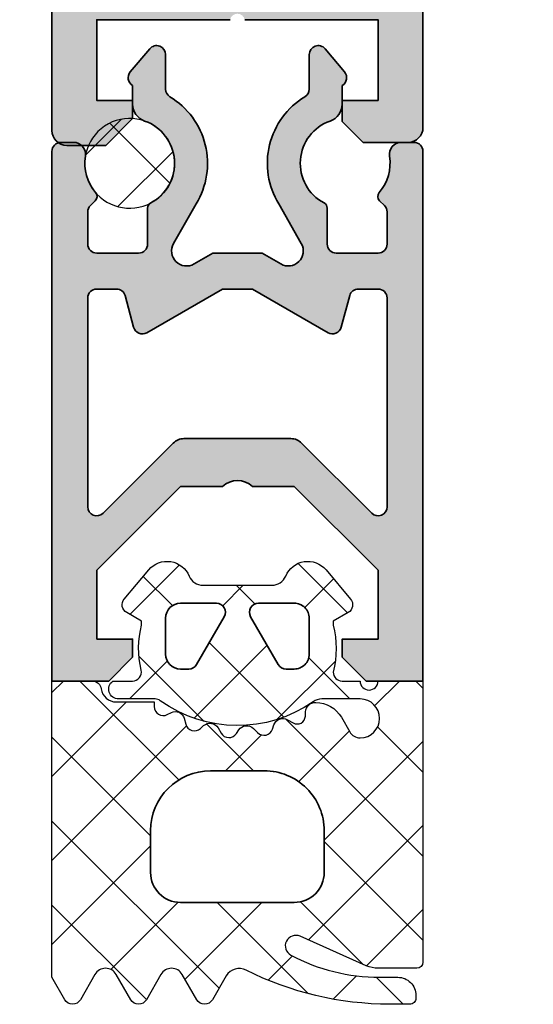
# Model space of a CAD drawing. Header units: millimetres. Extents: x 71658 to 298332, y -154437 to -30421.
# Tile 71 of 155: x 91924 to 91941, y -58895 to -58862. Entities that reach past the tile are written whole.
import ezdxf

# ---------------------------------------------------------------- set-up
doc = ezdxf.new("R2010")
doc.units = ezdxf.units.MM
doc.header["$LTSCALE"] = 500
doc.header["$MEASUREMENT"] = 0
doc.linetypes.add('Center', pattern=[48, 30, -6, 6, -6])
for name, color, linetype, lineweight in [('0S-Profile Aluminium', 254, 'Continuous', 35), ('0S-Profile EPDM', 22, 'Continuous', 25), ('0S-Shading Aluminium', 252, 'Continuous', 20), ('0S-Shading EPDM', 25, 'Continuous', 13), ('A-06-TELJED', 253, 'Center', 0), ('A-13-UKS', 250, 'Continuous', 5)]:
    doc.layers.add(name, color=color, linetype=linetype, lineweight=lineweight)
pattern_1 = [(135, (0, 0), (-1.403165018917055, -1.403165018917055), []), (225, (0, 0), (1.403165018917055, -1.403165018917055), [])]

# ---------------------------------------------------------------- blocks, each defined once
blk = doc.blocks.new('TELG')
at = {"layer": 'A-06-TELJED', "ltscale": 0.05}
blk.add_line((129079.1743373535, -58865.99671087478), (85658.8046493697, -58865.99671087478), dxfattribs=at)
blk = doc.blocks.new('326250__12E9D884_FC4C_4573_BDE7_B528613E3319_')
at = {"layer": '0S-Shading Aluminium'}
h = blk.add_hatch(color=256, dxfattribs=at)
edge = h.paths.add_edge_path()
edge.add_arc((-23.5, 173.4999999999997), 1.500000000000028, 89.99999999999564, 180)
edge.add_line((-25.00000000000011, 173.4999999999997), (-25.00000000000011, 0.4999999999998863))
edge.add_arc((-24.50000000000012, 0.4999999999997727), 0.4999999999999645, 180, 269.999999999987)
edge.add_line((-24.50000000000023, -1.705e-13), (-23.00000000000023, 0))
edge.add_line((-23.00000000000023, 0), (-22.30000000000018, 0.6999999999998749))
edge.add_line((-22.30000000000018, 0.6999999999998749), (-22.30000000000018, 1.399999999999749))
edge.add_line((-22.30000000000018, 1.399999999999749), (-23.50000000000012, 1.399999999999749))
edge.add_line((-23.50000000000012, 1.399999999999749), (-23.50000000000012, 4.099999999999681))
edge.add_line((-23.50000000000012, 4.099999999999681), (-19.04494897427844, 4.099999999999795))
edge.add_ellipse((-18.80000000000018, 4.049999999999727), major_axis=(-0.2500000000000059, 0), ratio=1, start_angle=191.5369590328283, end_angle=348.4630409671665, ccw=False)
edge.add_line((-18.55505102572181, 4.099999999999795), (-14.10000000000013, 4.099999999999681))
edge.add_line((-14.10000000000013, 4.099999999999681), (-14.10000000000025, 1.399999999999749))
edge.add_line((-14.10000000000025, 1.399999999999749), (-15.30000000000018, 1.399999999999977))
edge.add_line((-15.30000000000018, 1.399999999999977), (-15.30000000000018, 0.799999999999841))
edge.add_line((-15.30000000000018, 0.799999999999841), (-14.40000000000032, -0.1000000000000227))
edge.add_line((-14.40000000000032, -0.1000000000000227), (-13.10000000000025, -0.1000000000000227))
edge.add_arc((-13.10000000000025, 0.4000000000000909), 0.5000000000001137, 270, 360)
edge.add_line((-12.60000000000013, 0.4000000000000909), (-12.60000000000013, 12.49999999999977))
edge.add_ellipse((-12.10000000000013, 12.49999999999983), major_axis=(-0.4999999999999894, 0), ratio=1, start_angle=270.000000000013, end_angle=360, ccw=False)
edge.add_line((-12.10000000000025, 12.99999999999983), (-6.500000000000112, 12.99999999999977))
edge.add_ellipse((-6.500000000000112, 11.49999999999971), major_axis=(-1.500000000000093, 0), ratio=1, start_angle=180, end_angle=270, ccw=False)
edge.add_line((-5, 11.49999999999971), (-5, -15.50000000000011))
edge.add_arc((-4.5, -15.50000000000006), 0.4999999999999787, 180, 270)
edge.add_line((-4.5, -16.00000000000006), (-3.5, -16.00000000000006))
edge.add_arc((-3.5, -15), 1.000000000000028, 270, 360)
edge.add_line((-2.5, -15), (-2.5, -14.05277679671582))
edge.add_line((-2.5, -14.05277679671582), (-2, -13.76410166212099))
edge.add_line((-2, -13.76410166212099), (-2, -12.54145193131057))
edge.add_line((-2, -12.54145193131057), (-2.5, -12.2527767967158))
edge.add_line((-2.5, -12.2527767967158), (-2, -11.96410166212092))
edge.add_line((-2, -11.96410166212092), (-2, -10.74145193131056))
edge.add_line((-2, -10.74145193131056), (-2.5, -10.45277679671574))
edge.add_line((-2.5, -10.45277679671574), (-2, -10.16410166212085))
edge.add_line((-2, -10.16410166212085), (-2, -8.94145193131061))
edge.add_line((-2, -8.94145193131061), (-2.5, -8.652776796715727))
edge.add_line((-2.5, -8.652776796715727), (-2, -8.364101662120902))
edge.add_line((-2, -8.364101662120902), (-2, -7.141451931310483))
edge.add_line((-2, -7.141451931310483), (-2.5, -6.852776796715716))
edge.add_line((-2.5, -6.852776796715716), (-2, -6.564101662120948))
edge.add_line((-2, -6.564101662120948), (-2, -5.34145193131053))
edge.add_line((-2, -5.34145193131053), (-2.5, -5.052776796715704))
edge.add_line((-2.5, -5.052776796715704), (-2, -4.764101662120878))
edge.add_line((-2, -4.764101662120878), (-2, -3.541451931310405))
edge.add_line((-2, -3.541451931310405), (-2.5, -3.252776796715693))
edge.add_line((-2.5, -3.252776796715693), (-2, -2.96410166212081))
edge.add_line((-2, -2.96410166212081), (-2, -1.741451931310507))
edge.add_line((-2, -1.741451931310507), (-2.5, -1.452776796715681))
edge.add_line((-2.5, -1.452776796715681), (-2, -1.164101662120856))
edge.add_line((-2, -1.164101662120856), (-2, -0.1641016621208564))
edge.add_line((-2, -0.1641016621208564), (-0.8660253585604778, 1.79999999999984))
edge.add_ellipse((4.52239419e-08, 1.29999999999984), major_axis=(-1.00000000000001, 0), ratio=1, start_angle=210.0000000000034, end_angle=329.99999999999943, ccw=False)
edge.add_line((0.8660254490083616, 1.799999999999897), (2, -0.1641015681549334))
edge.add_line((2, -0.1641015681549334), (1.999999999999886, -2.111324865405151))
edge.add_line((1.999999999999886, -2.111324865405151), (2.5, -2.40000000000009))
edge.add_line((2.5, -2.40000000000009), (1.999999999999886, -2.688675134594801))
edge.add_line((1.999999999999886, -2.688675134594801), (1.999999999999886, -3.911324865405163))
edge.add_line((1.999999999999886, -3.911324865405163), (2.5, -4.200000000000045))
edge.add_line((2.5, -4.200000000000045), (1.999999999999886, -4.488675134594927))
edge.add_line((1.999999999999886, -4.488675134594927), (1.999999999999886, -5.711324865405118))
edge.add_line((1.999999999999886, -5.711324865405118), (2.5, -6.000000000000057))
edge.add_line((2.5, -6.000000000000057), (1.999999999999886, -6.288675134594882))
edge.add_line((1.999999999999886, -6.288675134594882), (1.999999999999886, -7.511324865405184))
edge.add_line((1.999999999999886, -7.511324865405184), (2.499999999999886, -7.800000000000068))
edge.add_line((2.499999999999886, -7.800000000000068), (1.999999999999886, -8.088675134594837))
edge.add_line((1.999999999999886, -8.088675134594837), (1.999999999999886, -9.31132486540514))
edge.add_line((1.999999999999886, -9.31132486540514), (2.5, -9.600000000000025))
edge.add_line((2.5, -9.600000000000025), (1.999999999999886, -9.888675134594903))
edge.add_line((1.999999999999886, -9.888675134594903), (1.999999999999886, -11.11132486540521))
edge.add_line((1.999999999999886, -11.11132486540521), (2.5, -11.40000000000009))
edge.add_line((2.5, -11.40000000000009), (1.999999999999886, -11.68867513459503))
edge.add_line((1.999999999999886, -11.68867513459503), (1.999999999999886, -12.91132486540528))
edge.add_line((1.999999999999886, -12.91132486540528), (2.499999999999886, -13.20000000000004))
edge.add_line((2.499999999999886, -13.20000000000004), (1.999999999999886, -13.48867513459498))
edge.add_line((1.999999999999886, -13.48867513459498), (1.999999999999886, -14.71132486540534))
edge.add_line((1.999999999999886, -14.71132486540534), (2.5, -15.00000000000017))
edge.add_arc((3.499999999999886, -15.00000000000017), 0.9999999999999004, 180, 270)
edge.add_line((3.499999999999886, -16.00000000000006), (4.5, -16.00000000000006))
edge.add_arc((4.5, -15.50000000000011), 0.4999999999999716, 270, 360)
edge.add_line((5, -15.50000000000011), (4.999999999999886, 11.49999999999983))
edge.add_ellipse((6.499999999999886, 11.49999999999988), major_axis=(-1.500000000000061, 0), ratio=1, start_angle=270.0000000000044, end_angle=360, ccw=False)
edge.add_line((6.499999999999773, 13), (12.10000009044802, 12.99999999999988))
edge.add_ellipse((12.10000009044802, 12.49999999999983), major_axis=(-0.500000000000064, 0), ratio=1, start_angle=180, end_angle=270, ccw=False)
edge.add_line((12.60000009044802, 12.49999999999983), (12.60000009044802, 0.4000000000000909))
edge.add_arc((13.10000009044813, 0.4000000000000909), 0.5000000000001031, 180, 270)
edge.add_line((13.10000009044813, -0.1000000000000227), (14.4000000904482, -0.1000000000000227))
edge.add_line((14.4000000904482, -0.1000000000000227), (15.30000009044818, 0.7999999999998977))
edge.add_line((15.30000009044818, 0.7999999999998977), (15.30000009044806, 1.399999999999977))
edge.add_line((15.30000009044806, 1.399999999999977), (14.10000009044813, 1.399999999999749))
edge.add_line((14.10000009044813, 1.399999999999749), (14.10000009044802, 4.099999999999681))
edge.add_line((14.10000009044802, 4.099999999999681), (18.55505111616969, 4.099999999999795))
edge.add_ellipse((18.80000009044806, 4.049999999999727), major_axis=(-0.2500000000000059, 0), ratio=1, start_angle=191.5369590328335, end_angle=348.46304096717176, ccw=False)
edge.add_line((19.04494906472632, 4.099999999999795), (23.50000009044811, 4.099999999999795))
edge.add_line((23.50000009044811, 4.099999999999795), (23.500000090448, 1.399999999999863))
edge.add_line((23.500000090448, 1.399999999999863), (22.30000009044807, 1.399999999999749))
edge.add_line((22.30000009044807, 1.399999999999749), (22.30000009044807, 0.6999999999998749))
edge.add_line((22.30000009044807, 0.6999999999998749), (23.00000009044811, 0))
edge.add_line((23.00000009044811, 0), (24.50000009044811, -1.705e-13))
edge.add_arc((24.500000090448, 0.4999999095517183), 0.4999999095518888, 270.000000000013, 360)
edge.add_line((24.99999999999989, 0.4999999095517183), (25, 173.4999999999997))
edge.add_arc((23.49999999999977, 173.4999999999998), 1.500000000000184, 0, 90)
edge.add_line((23.49999999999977, 175), (-23.49999999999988, 174.9999999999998))
edge = h.paths.add_edge_path()
edge.add_line((21.89999999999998, 169.4999999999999), (21.89999999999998, 15.29999999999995))
edge.add_line((21.89999999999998, 15.29999999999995), (21.70000009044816, 15.30000000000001))
edge.add_arc((21.70000009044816, 13.79999999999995), 1.500000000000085, 90, 180)
edge.add_line((20.20000009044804, 13.79999999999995), (20.20000009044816, 7.000000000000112))
edge.add_line((20.20000009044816, 7.000000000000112), (19.28973029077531, 5.699999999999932))
edge.add_line((19.28973029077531, 5.699999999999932), (18.31026989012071, 5.699999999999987))
edge.add_line((18.31026989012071, 5.699999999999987), (17.40000009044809, 7.000000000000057))
edge.add_line((17.40000009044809, 7.000000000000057), (17.40000009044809, 13.79999999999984))
edge.add_arc((15.90000009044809, 13.79999999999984), 1.499999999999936, 0, 90)
edge.add_line((15.90000009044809, 15.29999999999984), (-15.90000000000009, 15.29999999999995))
edge.add_arc((-15.90000000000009, 13.79999999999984), 1.500000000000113, 90, 180)
edge.add_line((-17.4000000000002, 13.79999999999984), (-17.4000000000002, 7.000000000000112))
edge.add_line((-17.4000000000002, 7.000000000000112), (-18.31026979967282, 5.699999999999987))
edge.add_line((-18.31026979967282, 5.699999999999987), (-19.28973020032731, 5.699999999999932))
edge.add_line((-19.28973020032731, 5.699999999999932), (-20.20000000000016, 7.000000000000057))
edge.add_line((-20.20000000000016, 7.000000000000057), (-20.20000000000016, 13.79999999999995))
edge.add_arc((-21.70000000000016, 13.79999999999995), 1.500000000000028, 0, 90.00000000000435)
edge.add_line((-21.70000000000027, 15.29999999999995), (-21.90000000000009, 15.29999999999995))
edge.add_line((-21.90000000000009, 15.29999999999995), (-21.90000000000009, 169.4999999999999))
edge.add_line((-21.90000000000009, 169.4999999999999), (21.89999999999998, 169.4999999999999))
at = {"layer": '0S-Profile Aluminium', "color": 7}
for points in [[(-25.00000000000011, 173.4999999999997), (-25.00000000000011, 0.4999999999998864)], [(-12.60000000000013, 0.4000000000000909), (-12.60000000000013, 12.49999999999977)], [(-24.50000000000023, -1.705e-13), (-23.00000000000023, 0), (-22.30000000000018, 0.6999999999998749), (-22.30000000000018, 1.399999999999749), (-23.50000000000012, 1.399999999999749), (-23.50000000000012, 4.099999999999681), (-19.04494897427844, 4.099999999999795)], [(-18.55505102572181, 4.099999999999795), (-14.10000000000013, 4.099999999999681), (-14.10000000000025, 1.399999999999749), (-15.30000000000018, 1.399999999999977), (-15.30000000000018, 0.799999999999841), (-14.40000000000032, -0.1000000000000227), (-13.10000000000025, -0.1000000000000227)]]:
    blk.add_lwpolyline(points, dxfattribs=at)
for centre, radius, start, end in [((-24.50000000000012, 0.4999999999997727), 0.4999999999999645, 180, 269.999999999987), ((-13.10000000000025, 0.4000000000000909), 0.5000000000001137, 270, 0)]:
    blk.add_arc(centre, radius, start, end, dxfattribs=at)
blk = doc.blocks.new('326250__E14E5DDE_CADF_40E6_8E8E_AAB5F62777A5_')
at = {"layer": '0S-Profile Aluminium', "color": 7}
blk.add_blockref('326250__12E9D884_FC4C_4573_BDE7_B528613E3319_', (0, 0), dxfattribs=at)
blk = doc.blocks.new('477480__20F4942F_52F0_4929_8B2C_FEA88D6AC958_')
at = {"layer": '0S-Shading Aluminium'}
h = blk.add_hatch(color=256, dxfattribs=at)
edge = h.paths.add_edge_path()
edge.add_line((-10.90000000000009, 16.59999999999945), (-10.90000000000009, 14.3001302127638))
edge.add_line((-10.90000000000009, 14.3001302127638), (-8.100000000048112, 11.50013021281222))
edge.add_line((-8.100000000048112, 11.50013021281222), (-6.700000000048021, 11.50013021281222))
edge.add_arc((-6.200000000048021, 12.02513021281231), 0.7250000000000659, 226.3971810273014, 313.6028189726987)
edge.add_line((-5.700000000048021, 11.50013021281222), (-4.300000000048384, 11.50013021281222))
edge.add_line((-4.300000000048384, 11.50013021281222), (-1.500000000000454, 14.30013021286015))
edge.add_line((-1.500000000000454, 14.30013021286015), (-1.5, 16.59999999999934))
edge.add_line((-1.5, 16.59999999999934), (-2.700000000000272, 16.59999999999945))
edge.add_line((-2.700000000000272, 16.59999999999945), (-2.700000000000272, 17.19999999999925))
edge.add_line((-2.700000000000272, 17.19999999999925), (-1.90000000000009, 17.99999999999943))
edge.add_line((-1.90000000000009, 17.99999999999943), (0, 17.99999999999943))
edge.add_line((0, 17.99999999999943), (0, 0.2999999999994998))
edge.add_ellipse((-0.3000000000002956, 0.2999999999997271), major_axis=(-0.3000000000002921, 0), ratio=1, start_angle=90, end_angle=180, ccw=False)
edge.add_line((-0.3000000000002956, -5.684e-13), (-0.7238336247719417, 6.253000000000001e-13))
edge.add_ellipse((-0.7238336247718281, 0.4000000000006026), major_axis=(-0.3999999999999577, 0), ratio=1, start_angle=-9.084706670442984, end_angle=89.99999999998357, ccw=False)
edge.add_arc((-2.59999999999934, 0.6999995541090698), 1.499999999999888, 350.9152933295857, 400.6383093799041)
edge.add_ellipse((-1.309978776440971, 1.807178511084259), major_axis=(-0.2000000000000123, 0), ratio=1, start_angle=-44.99999999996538, end_angle=40.63830937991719, ccw=False)
edge.add_line((-1.451400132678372, 1.94859986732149), (-1.287867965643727, 2.112132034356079))
edge.add_arc((-1.499999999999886, 2.324264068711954), 0.3000000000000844, 315.0000000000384, 360)
edge.add_line((-1.199999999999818, 2.324264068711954), (-1.199999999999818, 3.400025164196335))
edge.add_arc((-1.5, 3.400025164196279), 0.3000000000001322, 0, 90)
edge.add_line((-1.5, 3.700025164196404), (-2.90000000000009, 3.700025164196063))
edge.add_arc((-2.899999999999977, 3.400025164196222), 0.2999999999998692, 90.00000000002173, 180)
edge.add_line((-3.199999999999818, 3.400025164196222), (-3.199999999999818, 2.199999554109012))
edge.add_ellipse((-3.400000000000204, 2.19999955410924), major_axis=(-0.2000000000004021, 0), ratio=1, start_angle=118.07248693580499, end_angle=180, ccw=False)
edge.add_arc((-2.599999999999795, 0.6999995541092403), 1.499999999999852, 118.0724869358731, 250.5287793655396)
edge.add_ellipse((-3.299999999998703, -1.279899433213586), major_axis=(-0.6000000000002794, 0), ratio=1, start_angle=180, end_angle=250.5287793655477, ccw=False)
edge.add_line((-2.699999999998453, -1.279899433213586), (-2.699999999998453, -1.900000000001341))
edge.add_ellipse((-2.849999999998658, -2.159807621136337), major_axis=(-0.2999999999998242, 0), ratio=1, start_angle=140.0000000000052, end_angle=239.9999999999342, ccw=False)
edge.add_line((-2.62018666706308, -2.352643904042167), (-3.270186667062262, -3.127283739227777))
edge.add_ellipse((-3.499999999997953, -2.934447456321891), major_axis=(-0.2999999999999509, 0), ratio=1, start_angle=0, end_angle=140.0000000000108, ccw=False)
edge.add_line((-3.799999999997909, -2.934447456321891), (-3.799999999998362, -1.78193517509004))
edge.add_arc((-4.099999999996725, -1.781935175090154), 0.2999999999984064, 0, 58.85261007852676)
edge.add_ellipse((-2.599999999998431, 0.6999995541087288), major_axis=(-2.600000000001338, 0), ratio=1, start_angle=-31.412363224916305, end_angle=58.85261007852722, ccw=False)
edge.add_line((-4.818939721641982, 2.055103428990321), (-4.065170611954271, 3.383002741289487))
edge.add_arc((-4.499999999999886, 3.629829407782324), 0.5000000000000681, 330.4190112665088, 480.0000000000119)
edge.add_line((-4.75, 4.062842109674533), (-5.37846096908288, 3.699999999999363))
edge.add_line((-5.37846096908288, 3.699999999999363), (-7.021539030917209, 3.699999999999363))
edge.add_line((-7.021539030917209, 3.699999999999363), (-7.650000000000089, 4.062842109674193))
edge.add_arc((-7.900000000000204, 3.629829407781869), 0.5000000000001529, 59.99999999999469, 209.5809887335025)
edge.add_line((-8.334829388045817, 3.383002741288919), (-7.581060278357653, 2.05510342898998))
edge.add_ellipse((-9.800000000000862, 0.6999995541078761), major_axis=(-2.600000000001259, 0), ratio=1, start_angle=121.1473899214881, end_angle=211.4123632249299, ccw=False)
edge.add_arc((-8.300000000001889, -1.781935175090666), 0.2999999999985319, 121.1473899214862, 180)
edge.add_line((-8.600000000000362, -1.781935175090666), (-8.600000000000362, -2.934447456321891))
edge.add_ellipse((-8.900000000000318, -2.934447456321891), major_axis=(-0.2999999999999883, 0), ratio=1, start_angle=40.000000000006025, end_angle=180, ccw=False)
edge.add_line((-9.129813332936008, -3.127283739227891), (-9.779813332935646, -2.352643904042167))
edge.add_ellipse((-9.549999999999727, -2.159807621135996), major_axis=(-0.3000000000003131, 0), ratio=1, start_angle=-59.999999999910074, end_angle=40.00000000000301, ccw=False)
edge.add_line((-9.700000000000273, -1.900000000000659), (-9.700000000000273, -1.279899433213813))
edge.add_ellipse((-9.100000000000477, -1.279899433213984), major_axis=(-0.5999999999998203, 0), ratio=1, start_angle=289.4712206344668, end_angle=360, ccw=False)
edge.add_arc((-9.7999999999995, 0.699999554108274), 1.499999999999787, 289.471220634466, 421.9275130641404)
edge.add_ellipse((-8.999999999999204, 2.199999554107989), major_axis=(-0.200000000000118, 0), ratio=1, start_angle=0, end_angle=61.927513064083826, ccw=False)
edge.add_line((-9.199999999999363, 2.199999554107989), (-9.200000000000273, 3.400025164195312))
edge.add_arc((-9.500000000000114, 3.400025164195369), 0.2999999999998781, 0, 90)
edge.add_line((-9.500000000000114, 3.700025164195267), (-10.90000000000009, 3.700025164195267))
edge.add_arc((-10.89999999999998, 3.400025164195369), 0.299999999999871, 90.00000000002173, 180)
edge.add_line((-11.19999999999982, 3.400025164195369), (-11.19999999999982, 2.324264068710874))
edge.add_arc((-10.89999999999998, 2.32426406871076), 0.2999999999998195, 180, 224.999999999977)
edge.add_line((-11.11213203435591, 2.112132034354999), (-10.94859986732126, 1.948599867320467))
edge.add_ellipse((-11.09002122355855, 1.80717851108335), major_axis=(-0.1999999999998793, 0), ratio=1, start_angle=139.3616906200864, end_angle=224.9999999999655, ccw=False)
edge.add_arc((-9.799999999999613, 0.6999995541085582), 1.500000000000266, 139.3616906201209, 189.0847066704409)
edge.add_ellipse((-11.67616637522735, 0.3999999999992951), major_axis=(-0.3999999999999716, 0), ratio=1, start_angle=90, end_angle=189.084706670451, ccw=False)
edge.add_line((-11.67616637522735, -6.821e-13), (-12.09999999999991, -5.684e-13))
edge.add_ellipse((-12.09999999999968, 0.299999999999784), major_axis=(-0.3000000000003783, 0), ratio=1, start_angle=0, end_angle=89.99999999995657, ccw=False)
edge.add_line((-12.40000000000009, 0.299999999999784), (-12.40000000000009, 17.99999999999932))
edge.add_line((-12.40000000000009, 17.99999999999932), (-10.5, 17.99999999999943))
edge.add_line((-10.5, 17.99999999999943), (-9.700000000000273, 17.19999999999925))
edge.add_line((-9.700000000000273, 17.19999999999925), (-9.700000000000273, 16.59999999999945))
edge.add_line((-9.700000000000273, 16.59999999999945), (-10.90000000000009, 16.59999999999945))
edge = h.paths.add_edge_path()
edge.add_ellipse((-7.989949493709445, 10.40015537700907), major_axis=(-0.5000000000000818, 0), ratio=1, start_angle=44.999999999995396, end_angle=90, ccw=False)
edge.add_line((-8.343502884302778, 10.04660198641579), (-10.68786796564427, 12.39096706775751))
edge.add_arc((-10.9000000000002, 12.17883503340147), 0.3000000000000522, 45.00000000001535, 180)
edge.add_line((-11.20000000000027, 12.17883503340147), (-11.20000000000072, 5.200025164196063))
edge.add_arc((-10.90000000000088, 5.200025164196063), 0.2999999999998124, 180, 269.9999999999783)
edge.add_line((-10.900000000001, 4.900025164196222), (-10.24078095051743, 4.900025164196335))
edge.add_arc((-10.24078095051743, 5.200025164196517), 0.3000000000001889, 270, 344.9999999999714)
edge.add_line((-9.951003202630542, 5.122379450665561), (-9.668238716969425, 6.177670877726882))
edge.add_ellipse((-9.378460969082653, 6.100025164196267), major_axis=(-0.3000000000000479, 0), ratio=1, start_angle=240.000000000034, end_angle=345.00000000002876, ccw=False)
edge.add_line((-9.228460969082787, 6.359832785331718), (-6.700000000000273, 4.900025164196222))
edge.add_line((-6.700000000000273, 4.900025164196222), (-5.700000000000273, 4.900025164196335))
edge.add_line((-5.700000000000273, 4.900025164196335), (-3.171539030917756, 6.359832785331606))
edge.add_ellipse((-3.021539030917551, 6.100025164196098), major_axis=(-0.3000000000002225, 0), ratio=1, start_angle=194.9999999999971, end_angle=300.00000000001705, ccw=False)
edge.add_line((-2.731761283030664, 6.177670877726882), (-2.44899679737, 5.122379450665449))
edge.add_arc((-2.159219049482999, 5.200025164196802), 0.300000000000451, 195.0000000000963, 270.0000000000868)
edge.add_line((-2.159219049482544, 4.900025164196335), (-1.50000000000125, 4.900025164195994))
edge.add_arc((-1.50000000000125, 5.200025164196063), 0.3000000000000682, 270, 360)
edge.add_line((-1.200000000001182, 5.200025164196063), (-1.200000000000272, 12.17883503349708))
edge.add_arc((-1.500000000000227, 12.17883503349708), 0.2999999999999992, 0, 135.0000000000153)
edge.add_line((-1.712132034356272, 12.39096706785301), (-4.056497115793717, 10.04660198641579))
edge.add_ellipse((-4.410050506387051, 10.40015537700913), major_axis=(-0.5000000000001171, 0), ratio=1, start_angle=90, end_angle=135.0000000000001, ccw=False)
edge.add_line((-4.410050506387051, 9.900155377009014), (-7.989949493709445, 9.900155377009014))
at = {"layer": '0S-Profile Aluminium', "color": 7}
for points in [[(-12.40000000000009, 0.299999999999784), (-12.40000000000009, 17.99999999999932), (-10.5, 17.99999999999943), (-9.700000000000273, 17.19999999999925), (-9.700000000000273, 16.59999999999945), (-10.90000000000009, 16.59999999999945)], [(-5.700000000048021, 11.50013021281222), (-4.300000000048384, 11.50013021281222), (-1.500000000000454, 14.30013021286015), (-1.5, 16.59999999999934), (-2.700000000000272, 16.59999999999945), (-2.700000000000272, 17.19999999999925), (-1.90000000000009, 17.99999999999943), (0, 17.99999999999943), (0, 0.2999999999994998)], [(-10.90000000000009, 16.59999999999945), (-10.90000000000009, 14.3001302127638), (-8.100000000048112, 11.50013021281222), (-6.700000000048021, 11.50013021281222)], [(-11.20000000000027, 12.17883503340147), (-11.20000000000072, 5.200025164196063)], [(-8.343502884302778, 10.04660198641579), (-10.68786796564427, 12.39096706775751)], [(-1.712132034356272, 12.39096706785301), (-4.056497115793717, 10.04660198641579)], [(-1.200000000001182, 5.200025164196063), (-1.200000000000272, 12.17883503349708)], [(-4.410050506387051, 9.900155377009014), (-7.989949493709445, 9.900155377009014)], [(-9.228460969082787, 6.359832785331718), (-6.700000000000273, 4.900025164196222), (-5.700000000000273, 4.900025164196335), (-3.171539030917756, 6.359832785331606)], [(-9.951003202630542, 5.122379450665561), (-9.668238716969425, 6.177670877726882)], [(-2.731761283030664, 6.177670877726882), (-2.44899679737, 5.122379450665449)], [(-10.900000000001, 4.900025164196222), (-10.24078095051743, 4.900025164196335)], [(-2.159219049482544, 4.900025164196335), (-1.50000000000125, 4.900025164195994)], [(-4.75, 4.062842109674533), (-5.37846096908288, 3.699999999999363), (-7.021539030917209, 3.699999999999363), (-7.650000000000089, 4.062842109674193)], [(-9.500000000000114, 3.700025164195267), (-10.90000000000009, 3.700025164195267)], [(-1.5, 3.700025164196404), (-2.90000000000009, 3.700025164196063)], [(-11.19999999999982, 3.400025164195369), (-11.19999999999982, 2.324264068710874)], [(-9.199999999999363, 2.199999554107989), (-9.200000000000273, 3.400025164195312)], [(-8.334829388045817, 3.383002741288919), (-7.581060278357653, 2.05510342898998)], [(-4.818939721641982, 2.055103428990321), (-4.065170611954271, 3.383002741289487)], [(-3.199999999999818, 3.400025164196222), (-3.199999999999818, 2.199999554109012)], [(-1.199999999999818, 2.324264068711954), (-1.199999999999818, 3.400025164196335)], [(-11.11213203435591, 2.112132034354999), (-10.94859986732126, 1.948599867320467)], [(-1.451400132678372, 1.94859986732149), (-1.287867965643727, 2.112132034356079)], [(-0.3000000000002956, -5.684e-13), (-0.7238336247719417, 6.253e-13)], [(-11.67616637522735, -6.821e-13), (-12.09999999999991, -5.684e-13)], [(-9.700000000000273, -1.900000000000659), (-9.700000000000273, -1.279899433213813)], [(-2.699999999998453, -1.279899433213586), (-2.699999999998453, -1.900000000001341)], [(-8.600000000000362, -1.781935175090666), (-8.600000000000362, -2.934447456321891)], [(-3.799999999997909, -2.934447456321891), (-3.799999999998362, -1.78193517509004)], [(-9.129813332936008, -3.127283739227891), (-9.779813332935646, -2.352643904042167)], [(-2.62018666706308, -2.352643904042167), (-3.270186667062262, -3.127283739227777)]]:
    blk.add_lwpolyline(points, dxfattribs=at)
for centre, radius, start, end in [((-10.9000000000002, 12.17883503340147), 0.3000000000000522, 45.00000000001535, 180), ((-1.500000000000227, 12.17883503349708), 0.2999999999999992, 0, 135.0000000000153), ((-6.200000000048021, 12.02513021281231), 0.7250000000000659, 226.3971810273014, 313.6028189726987), ((-10.90000000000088, 5.200025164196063), 0.2999999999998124, 180, 269.9999999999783), ((-10.24078095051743, 5.200025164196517), 0.3000000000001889, 270, 344.9999999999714), ((-2.159219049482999, 5.200025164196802), 0.300000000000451, 195.0000000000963, 270.0000000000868), ((-1.50000000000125, 5.200025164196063), 0.3000000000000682, 270, 0), ((-7.900000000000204, 3.629829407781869), 0.5000000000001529, 59.99999999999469, 209.5809887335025), ((-4.499999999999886, 3.629829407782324), 0.5000000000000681, 330.4190112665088, 120.0000000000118), ((-10.89999999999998, 3.400025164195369), 0.299999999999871, 90.00000000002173, 180), ((-9.500000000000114, 3.400025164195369), 0.2999999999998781, 0, 90), ((-2.899999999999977, 3.400025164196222), 0.2999999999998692, 90.00000000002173, 180), ((-1.5, 3.400025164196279), 0.3000000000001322, 0, 90), ((-10.89999999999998, 2.32426406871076), 0.2999999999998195, 180, 224.999999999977), ((-1.499999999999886, 2.324264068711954), 0.3000000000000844, 315.0000000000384, 0), ((-9.7999999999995, 0.699999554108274), 1.499999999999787, 289.471220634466, 61.9275130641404), ((-2.599999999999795, 0.6999995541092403), 1.499999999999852, 118.0724869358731, 250.5287793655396), ((-9.799999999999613, 0.6999995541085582), 1.500000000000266, 139.3616906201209, 189.0847066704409), ((-2.59999999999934, 0.6999995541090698), 1.499999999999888, 350.9152933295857, 40.63830937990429), ((-8.300000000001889, -1.781935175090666), 0.2999999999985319, 121.1473899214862, 180), ((-4.099999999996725, -1.781935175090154), 0.2999999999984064, 0, 58.85261007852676)]:
    blk.add_arc(centre, radius, start, end, dxfattribs=at)
at = {"layer": '0S-Profile Aluminium', "color": 7, "extrusion": (0, 0, -1)}
for centre, radius, start, end in [((7.989949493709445, 10.40015537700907), 0.5000000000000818, 270, 315.0000000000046), ((4.410050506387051, 10.40015537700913), 0.5000000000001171, 225, 270), ((9.378460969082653, 6.100025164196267), 0.3000000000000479, 14.99999999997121, 119.999999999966), ((3.021539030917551, 6.100025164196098), 0.3000000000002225, 59.99999999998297, 165.0000000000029), ((8.999999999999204, 2.199999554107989), 0.200000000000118, 298.0724869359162, 0), ((9.800000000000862, 0.6999995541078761), 2.600000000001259, 148.5876367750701, 238.8526100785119), ((2.599999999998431, 0.6999995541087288), 2.600000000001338, 301.1473899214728, 31.4123632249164), ((3.400000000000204, 2.19999955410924), 0.2000000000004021, 180, 241.927513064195), ((11.09002122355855, 1.80717851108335), 0.1999999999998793, 135.0000000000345, 220.6383093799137), ((1.309978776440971, 1.807178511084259), 0.2000000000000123, 319.3616906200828, 44.99999999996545), ((11.67616637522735, 0.3999999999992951), 0.3999999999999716, 170.915293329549, 270), ((0.7238336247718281, 0.4000000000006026), 0.3999999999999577, 270.0000000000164, 9.084706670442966), ((12.09999999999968, 0.299999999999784), 0.3000000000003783, 270.0000000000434, 0), ((0.3000000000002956, 0.2999999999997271), 0.3000000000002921, 180, 270), ((9.100000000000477, -1.279899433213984), 0.5999999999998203, 0, 70.52877936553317), ((3.299999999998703, -1.279899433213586), 0.6000000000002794, 109.4712206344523, 180), ((9.549999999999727, -2.159807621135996), 0.3000000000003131, 319.999999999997, 59.99999999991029), ((2.849999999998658, -2.159807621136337), 0.2999999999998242, 120.0000000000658, 219.9999999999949), ((8.900000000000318, -2.934447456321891), 0.2999999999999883, 180, 319.9999999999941), ((3.499999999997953, -2.934447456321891), 0.2999999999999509, 219.9999999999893, 0)]:
    blk.add_arc(centre, radius, start, end, dxfattribs=at)
blk = doc.blocks.new('477480__27089ACE_D15B_4166_95B9_2D9030B34A82_')
at = {"layer": '0S-Profile Aluminium', "color": 7}
blk.add_blockref('477480__20F4942F_52F0_4929_8B2C_FEA88D6AC958_', (0, 0), dxfattribs=at)
blk = doc.blocks.new('244295__D25AF7DC_F60B_4DFA_9D75_ACF9A802A837_')
at = {"layer": '0S-Shading EPDM'}
h = blk.add_hatch(dxfattribs=at)
h.set_pattern_fill('ANSI37', color=256, scale=0.625, angle=90, style=0)
h.set_pattern_definition(pattern_1)
edge = h.paths.add_edge_path()
edge.add_line((-6.24245985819e-05, -0.0007190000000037), (-6.24245985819e-05, -9.400374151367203))
edge.add_arc((0.1999635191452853, -9.400345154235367), 0.2000259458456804, 180.0083059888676, 269.9960652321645)
edge.add_line((0.1999497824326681, -9.60037109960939), (1.492369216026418, -9.60037109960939))
edge.add_arc((1.492290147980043, -8.599929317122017), 1.000441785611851, 270.0045282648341, 293.9937947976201)
edge.add_line((1.899107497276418, -9.513922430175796), (4.107603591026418, -8.530630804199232))
edge.add_ellipse((4.249952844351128, -8.850376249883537), major_axis=(-0.3500006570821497, 0), ratio=1, start_angle=118.074792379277, end_angle=293.9984161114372, ccw=False)
edge.add_ellipse((1.449910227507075, -3.600182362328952), major_axis=(-6.300191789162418, 0), ratio=1, start_angle=90.00035972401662, end_angle=118.07212721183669, ccw=False)
edge.add_line((1.449949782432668, -9.900374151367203), (0.8399644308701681, -9.900374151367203))
edge.add_arc((0.8398578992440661, -10.50024321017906), 0.5998690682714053, 89.98982475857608, 180.0123609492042)
edge.add_line((0.2399888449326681, -10.50037262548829), (0.2399888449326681, -10.60037109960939))
edge.add_arc((0.4398608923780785, -10.60050360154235), 0.1998720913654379, 179.9620166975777, 270.0226819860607)
edge.add_line((0.4399400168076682, -10.80037567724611), (1.109983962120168, -10.80037567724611))
edge.add_arc((1.109864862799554, -0.0999367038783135), 10.7004389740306, 270.0006377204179, 296.6601855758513)
edge.add_ellipse((6.140198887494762, -10.11895619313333), major_axis=(-0.5104937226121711, 0), ratio=1, start_angle=211.8069385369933, end_angle=296.66142949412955, ccw=False)
edge.add_line((6.574031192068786, -9.849896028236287), (7.036375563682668, -10.65071747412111))
edge.add_arc((7.296171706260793, -10.50074586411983), 0.2999758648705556, 209.996400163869, 330.003599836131)
edge.add_line((7.555967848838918, -10.65071747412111), (8.043821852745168, -9.805716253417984))
edge.add_ellipse((8.398893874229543, -10.01070481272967), major_axis=(-0.4099956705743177, 0), ratio=1, start_angle=209.9985031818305, end_angle=330.0014968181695, ccw=False)
edge.add_line((8.753965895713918, -9.805716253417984), (9.241880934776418, -10.65071747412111))
edge.add_arc((9.501677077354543, -10.50074586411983), 0.2999758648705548, 209.996400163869, 330.003599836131)
edge.add_line((9.761473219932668, -10.65071747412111), (10.24932340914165, -9.805716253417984))
edge.add_ellipse((10.60439543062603, -10.01076036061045), major_axis=(-0.4100234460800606, 0), ratio=1, start_angle=210.0052254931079, end_angle=329.99477450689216, ccw=False)
edge.add_line((10.9594674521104, -9.805716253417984), (11.44732145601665, -10.65071747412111))
edge.add_arc((11.70711759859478, -10.50074586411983), 0.299975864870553, 209.996400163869, 330.003599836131)
edge.add_line((11.9669137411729, -10.65071747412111), (12.39995817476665, -9.900717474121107))
edge.add_line((12.39995817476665, -9.900717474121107), (12.39995817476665, -0.0007190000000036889))
edge.add_line((12.39995817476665, -0.0007190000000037), (11.0461373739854, -0.0007190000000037))
edge.add_arc((11.04615302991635, -0.3007614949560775), 0.3000424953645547, 90.00298963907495, 172.8115002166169)
edge.add_ellipse((10.25245236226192, -0.2007860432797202), major_axis=(-0.4999299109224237, 0), ratio=1, start_angle=89.99115282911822, end_angle=172.8263290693, ccw=False)
edge.add_line((10.25237516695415, -0.7007159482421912), (8.979975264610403, -0.7007159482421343))
edge.add_line((8.979975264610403, -0.7007159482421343), (8.979975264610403, -0.8556613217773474))
edge.add_ellipse((8.679931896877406, -0.855602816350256), major_axis=(-0.30004337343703, 0), ratio=1, start_angle=63.00898963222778, end_angle=179.9888279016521, ccw=False)
edge.add_line((8.543757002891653, -1.122964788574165), (8.406305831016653, -1.052934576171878))
edge.add_arc((8.270121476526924, -1.320247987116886), 0.3000043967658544, 63.00317044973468, 164.9985287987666)
edge.add_line((7.980341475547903, -1.242593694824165), (7.926691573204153, -1.44275848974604))
edge.add_ellipse((7.636940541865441, -1.365144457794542), major_axis=(-0.2999659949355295, 0), ratio=1, start_angle=47.99715820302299, end_angle=165.004524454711, ccw=False)
edge.add_line((7.436213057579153, -1.588052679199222), (7.329218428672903, -1.491723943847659))
edge.add_arc((7.11775031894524, -1.726604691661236), 0.3160501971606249, 48.0026224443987, 149.9974068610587)
edge.add_line((6.844049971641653, -1.568567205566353), (6.744074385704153, -1.741723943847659))
edge.add_ellipse((6.484262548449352, -1.591719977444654), major_axis=(-0.3000056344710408, 0), ratio=1, start_angle=33.00145831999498, end_angle=149.9997465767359, ccw=False)
edge.add_line((6.232660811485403, -1.755121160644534), (6.154230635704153, -1.634378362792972))
edge.add_arc((5.889216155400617, -1.806412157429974), 0.3159561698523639, 32.98956372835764, 135.0090086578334)
edge.add_line((5.665766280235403, -1.583032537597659), (5.524347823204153, -1.724420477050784))
edge.add_ellipse((5.312222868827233, -1.512291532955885), major_axis=(-0.2999928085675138, 0), ratio=1, start_angle=17.99910154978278, end_angle=134.9994611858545, ccw=False)
edge.add_line((5.026911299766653, -1.604989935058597), (4.982416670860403, -1.468072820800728))
edge.add_arc((4.681847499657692, -1.565752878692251), 0.3160430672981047, 18.0033128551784, 119.9929715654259)
edge.add_line((4.523859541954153, -1.292032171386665), (4.337763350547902, -1.399469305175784))
edge.add_ellipse((4.201722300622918, -1.163734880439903), major_axis=(-0.2721725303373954, 0), ratio=1, start_angle=3.014698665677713, end_angle=119.9890097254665, ccw=False)
edge.add_line((3.929926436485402, -1.17804901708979), (3.922419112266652, -1.034280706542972))
edge.add_arc((3.584257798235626, -1.052017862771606), 0.338626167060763, 3.002513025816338, 90.82171138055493)
edge.add_arc((3.593838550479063, -1.713385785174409), 1.000063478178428, 90.82715633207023, 149.9977283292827)
edge.add_line((2.727777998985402, -1.213319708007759), (2.446344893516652, -1.700715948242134))
edge.add_ellipse((2.099970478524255, -1.500787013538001), major_axis=(-0.3999335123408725, 0), ratio=1, start_angle=89.99998614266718, end_angle=150.0062564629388, ccw=False)
edge.add_ellipse((2.099970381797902, -1.250719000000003), major_axis=(-0.6500015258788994, 0), ratio=1, start_angle=-90, end_angle=90, ccw=False)
edge.add_line((2.099970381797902, -0.6007174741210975), (3.383957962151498, -0.6007174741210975))
edge.add_ellipse((3.383957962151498, -1.10071747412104), major_axis=(-0.4999999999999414, 0), ratio=1, start_angle=234.92211572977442, end_angle=270, ccw=False)
edge.add_arc((6.199975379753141, 2.909359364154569), 4.400068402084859, 234.9221157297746, 305.8412129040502)
edge.add_ellipse((8.952057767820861, -0.9007174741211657), major_axis=(-0.3000000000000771, 0), ratio=1, start_angle=270, end_angle=305.8412129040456, ccw=False)
edge.add_line((8.952057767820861, -0.6007174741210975), (10.16997770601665, -0.6007174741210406))
edge.add_arc((10.16997759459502, -0.2707305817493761), 0.3299868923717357, 270.0000193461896, 414.9099355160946)
edge.add_line((10.35967497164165, -0.0007190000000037), (9.7089329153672, -0.0007190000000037))
edge.add_ellipse((9.7089329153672, 0.2992810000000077), major_axis=(-0.3000000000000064, 0), ratio=1, start_angle=-13.19752551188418, end_angle=90, ccw=False)
edge.add_arc((6.355842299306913, 1.085588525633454), 3.144052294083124, 346.8024744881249, 374.4829967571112)
edge.add_line((9.399982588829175, 1.871892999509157), (9.399982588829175, 1.999281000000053))
edge.add_line((9.399982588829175, 1.999281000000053), (9.899982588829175, 2.287962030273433))
edge.add_arc((9.75000925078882, 2.547741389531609), 0.299962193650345, 299.9982887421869, 400.0113157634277)
edge.add_line((9.979755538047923, 2.74059874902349), (9.163410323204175, 3.713514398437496))
edge.add_arc((8.550573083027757, 3.199227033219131), 0.8000381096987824, 40.0030647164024, 157.3772309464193)
edge.add_ellipse((7.350554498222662, 3.69928811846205), major_axis=(-0.5000025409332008, 0), ratio=1, start_angle=89.99880986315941, end_angle=157.3791395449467, ccw=False)
edge.add_line((7.350544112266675, 3.199285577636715), (5.049291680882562, 3.199285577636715))
edge.add_ellipse((5.049294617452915, 3.699247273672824), major_axis=(-0.4999616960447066, 0), ratio=1, start_angle=22.62238712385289, end_angle=89.99966346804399, ccw=False)
edge.add_arc((3.849366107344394, 3.199317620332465), 0.7999452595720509, 22.61560702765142, 140.0033242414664)
edge.add_line((3.236542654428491, 3.713476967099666), (2.42013640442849, 2.740561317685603))
edge.add_arc((2.650008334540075, 2.547746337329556), 0.3000311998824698, 140.0103091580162, 239.9950724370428)
edge.add_line((2.49997038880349, 2.287924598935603), (2.999970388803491, 1.999243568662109))
edge.add_line((2.999970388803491, 1.999243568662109), (2.999970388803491, 1.871855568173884))
edge.add_arc((6.039919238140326, 1.085551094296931), 3.139994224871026, 165.4978757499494, 194.5021242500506)
edge.add_ellipse((2.699870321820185, 0.2993436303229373), major_axis=(-0.3001000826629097, 0), ratio=1, start_angle=90.90520838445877, end_angle=179.9814786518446, ccw=False)
edge.add_line((2.704611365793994, -0.0007190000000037), (2.099970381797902, -0.0007190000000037))
edge.add_ellipse((1.799952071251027, -0.0007190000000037), major_axis=(-0.300018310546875, 0), ratio=1, start_angle=0, end_angle=180, ccw=False)
edge.add_line((1.499933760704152, -0.0007190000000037), (-6.242459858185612e-05, -0.0007190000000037))
edge = h.paths.add_edge_path()
edge.add_line((3.299986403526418, -6.400720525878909), (3.299986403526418, -5.000719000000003))
edge.add_ellipse((5.299895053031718, -5.000627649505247), major_axis=(-1.999908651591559, 0), ratio=1, start_angle=-90.00261711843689, end_angle=0.002617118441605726, ccw=False)
edge.add_line((5.299986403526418, -3.000719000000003), (7.099974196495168, -3.000719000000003))
edge.add_ellipse((7.099904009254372, -5.000789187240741), major_axis=(-2.00007018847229, 0), ratio=1, start_angle=180.0020106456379, end_angle=269.99798935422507, ccw=False)
edge.add_line((9.099974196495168, -5.000719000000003), (9.099974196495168, -6.400720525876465))
edge.add_ellipse((8.099932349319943, -6.400678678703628), major_axis=(-1.000041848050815, 0), ratio=1, start_angle=90.00239756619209, end_angle=179.9976024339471, ccw=False)
edge.add_line((8.099974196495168, -7.400720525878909), (4.299986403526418, -7.400720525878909))
edge.add_ellipse((4.299880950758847, -6.400825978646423), major_axis=(-0.9998945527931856, 0), ratio=1, start_angle=-0.006042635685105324, end_angle=90.00604263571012, ccw=False)
edge = h.paths.add_edge_path()
edge.add_line((3.800048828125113, 0.9000045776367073), (3.800048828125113, 2.100001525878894))
edge.add_ellipse((4.299960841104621, 2.10008951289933), major_axis=(-0.4999120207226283, 0), ratio=1, start_angle=-90.01008434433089, end_angle=0.01008434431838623, ccw=False)
edge.add_line((4.300048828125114, 2.600001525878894), (5.500000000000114, 2.600001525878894))
edge.add_ellipse((5.500033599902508, 2.300010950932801), major_axis=(-0.2999905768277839, 0), ratio=1, start_angle=149.9975553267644, end_angle=270.00641731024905, ccw=False)
edge.add_line((5.759826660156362, 2.150004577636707), (4.836059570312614, 0.5499984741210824))
edge.add_ellipse((4.576296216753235, 0.6999339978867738), major_axis=(-0.2999294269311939, 0), ratio=1, start_angle=89.98790648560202, end_angle=150.0064385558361, ccw=False)
edge.add_line((4.576232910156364, 0.4000045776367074), (4.300048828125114, 0.4000045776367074))
edge.add_ellipse((4.299959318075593, 0.8999150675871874), major_axis=(-0.4999104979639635, 0), ratio=1, start_angle=-0.010258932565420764, end_angle=90.01025893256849, ccw=False)
edge = h.paths.add_edge_path()
edge.add_ellipse((6.90001770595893, 2.299995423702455), major_axis=(-0.3000061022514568, 0), ratio=1, start_angle=-90.00128112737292, end_angle=29.99730849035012, ccw=False)
edge.add_line((6.900024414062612, 2.600001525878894), (8.100036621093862, 2.600001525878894))
edge.add_ellipse((8.099956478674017, 2.099921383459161), major_axis=(-0.5000801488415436, 0), ratio=1, start_angle=180.0091821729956, end_angle=269.99081782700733, ccw=False)
edge.add_line((8.600036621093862, 2.100001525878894), (8.600036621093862, 0.9000045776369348))
edge.add_ellipse((8.099957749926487, 0.9000834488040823), major_axis=(-0.500078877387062, 0), ratio=1, start_angle=90.00903654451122, end_angle=179.9909634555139, ccw=False)
edge.add_line((8.100036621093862, 0.4000045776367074), (7.823791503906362, 0.4000045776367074))
edge.add_ellipse((7.823735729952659, 0.6999470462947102), major_axis=(-0.299942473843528, 0), ratio=1, start_angle=29.99500087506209, end_angle=90.0106540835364, ccw=False)
edge.add_line((7.563964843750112, 0.5499984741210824), (6.640197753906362, 2.150004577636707))
at = {"layer": '0S-Profile Aluminium', "color": 7}
for points in [[(4.300048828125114, 2.600001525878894), (5.500000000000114, 2.600001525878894)], [(6.900024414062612, 2.600001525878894), (8.100036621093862, 2.600001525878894)], [(3.800048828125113, 0.9000045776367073), (3.800048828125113, 2.100001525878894)], [(5.759826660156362, 2.150004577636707), (4.836059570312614, 0.5499984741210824)], [(7.563964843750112, 0.5499984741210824), (6.640197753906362, 2.150004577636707)], [(8.600036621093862, 2.100001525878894), (8.600036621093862, 0.9000045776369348)], [(4.576232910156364, 0.4000045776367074), (4.300048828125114, 0.4000045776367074)], [(8.100036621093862, 0.4000045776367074), (7.823791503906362, 0.4000045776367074)], [(5.299986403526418, -3.000719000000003), (7.099974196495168, -3.000719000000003)], [(3.299986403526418, -6.400720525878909), (3.299986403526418, -5.000719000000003)], [(9.099974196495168, -5.000719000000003), (9.099974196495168, -6.400720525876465)], [(8.099974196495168, -7.400720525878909), (4.299986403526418, -7.400720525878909)]]:
    blk.add_lwpolyline(points, dxfattribs=at)
at = {"layer": '0S-Profile Aluminium', "color": 7, "extrusion": (0, 0, -1)}
for centre, radius, start, end in [((-4.299960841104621, 2.10008951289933), 0.4999120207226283, 359.9899156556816, 90.01008434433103), ((-5.500033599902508, 2.300010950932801), 0.2999905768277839, 89.99358268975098, 210.0024446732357), ((-6.90001770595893, 2.299995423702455), 0.3000061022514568, 330.0026915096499, 90.00128112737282), ((-8.099956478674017, 2.099921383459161), 0.5000801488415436, 90.00918217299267, 179.9908178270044), ((-4.299959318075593, 0.8999150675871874), 0.4999104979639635, 269.9897410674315, 0.0102589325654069), ((-8.099957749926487, 0.9000834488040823), 0.500078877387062, 180.0090365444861, 269.9909634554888), ((-4.576296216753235, 0.6999339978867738), 0.2999294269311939, 209.9935614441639, 270.0120935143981), ((-7.823735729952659, 0.6999470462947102), 0.299942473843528, 269.9893459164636, 330.0049991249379), ((-5.299895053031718, -5.000627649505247), 1.999908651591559, 359.9973828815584, 90.00261711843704), ((-7.099904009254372, -5.000789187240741), 2.00007018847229, 90.00201064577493, 179.9979893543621), ((-4.299880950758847, -6.400825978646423), 0.9998945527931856, 269.9939573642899, 0.0060426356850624), ((-8.099932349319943, -6.400678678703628), 1.000041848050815, 180.002397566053, 269.9976024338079)]:
    blk.add_arc(centre, radius, start, end, dxfattribs=at)
at = {"layer": '0S-Profile EPDM', "color": 7}
for points in [[(3.236542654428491, 3.713476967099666), (2.42013640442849, 2.740561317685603)], [(9.979755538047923, 2.74059874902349), (9.163410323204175, 3.713514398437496)], [(7.350544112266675, 3.199285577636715), (5.049291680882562, 3.199285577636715)], [(2.49997038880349, 2.287924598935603), (2.999970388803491, 1.999243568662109), (2.999970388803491, 1.871855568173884)], [(9.399982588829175, 1.871892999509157), (9.399982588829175, 1.999281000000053), (9.899982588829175, 2.287962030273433)], [(-6.24245985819e-05, -0.0007190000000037), (-6.24245985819e-05, -9.400374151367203)], [(1.499933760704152, -0.0007190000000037), (-6.24245985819e-05, -0.0007190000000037)], [(2.704611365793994, -0.0007190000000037), (2.099970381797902, -0.0007190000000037)], [(10.35967497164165, -0.0007190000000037), (9.7089329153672, -0.0007190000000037)], [(11.9669137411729, -10.65071747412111), (12.39995817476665, -9.900717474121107), (12.39995817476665, -0.0007190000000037), (11.0461373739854, -0.0007190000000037)], [(2.099970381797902, -0.6007174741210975), (3.383957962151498, -0.6007174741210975)], [(8.952057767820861, -0.6007174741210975), (10.16997770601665, -0.6007174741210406)], [(10.25237516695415, -0.7007159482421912), (8.979975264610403, -0.7007159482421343), (8.979975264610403, -0.8556613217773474)], [(2.727777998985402, -1.213319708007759), (2.446344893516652, -1.700715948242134)], [(3.929926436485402, -1.17804901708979), (3.922419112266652, -1.034280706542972)], [(4.523859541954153, -1.292032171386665), (4.337763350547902, -1.399469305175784)], [(7.980341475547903, -1.242593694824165), (7.926691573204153, -1.44275848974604)], [(8.543757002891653, -1.122964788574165), (8.406305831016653, -1.052934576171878)], [(5.026911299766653, -1.604989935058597), (4.982416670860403, -1.468072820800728)], [(5.665766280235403, -1.583032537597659), (5.524347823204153, -1.724420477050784)], [(6.232660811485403, -1.755121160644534), (6.154230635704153, -1.634378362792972)], [(6.844049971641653, -1.568567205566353), (6.744074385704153, -1.741723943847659)], [(7.436213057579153, -1.588052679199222), (7.329218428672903, -1.491723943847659)], [(1.899107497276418, -9.513922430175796), (4.107603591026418, -8.530630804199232)], [(0.1999497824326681, -9.60037109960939), (1.492369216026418, -9.60037109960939)], [(6.574031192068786, -9.849896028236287), (7.036375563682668, -10.65071747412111)], [(7.555967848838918, -10.65071747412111), (8.043821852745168, -9.805716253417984)], [(8.753965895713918, -9.805716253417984), (9.241880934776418, -10.65071747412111)], [(9.761473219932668, -10.65071747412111), (10.24932340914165, -9.805716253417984)], [(10.9594674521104, -9.805716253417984), (11.44732145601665, -10.65071747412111)], [(1.449949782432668, -9.900374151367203), (0.8399644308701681, -9.900374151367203)], [(0.2399888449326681, -10.50037262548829), (0.2399888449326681, -10.60037109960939)], [(0.4399400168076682, -10.80037567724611), (1.109983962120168, -10.80037567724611)]]:
    blk.add_lwpolyline(points, dxfattribs=at)
for centre, radius, start, end in [((3.849366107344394, 3.199317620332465), 0.7999452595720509, 22.61560702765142, 140.0033242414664), ((8.550573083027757, 3.199227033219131), 0.8000381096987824, 40.0030647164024, 157.3772309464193), ((2.650008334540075, 2.547746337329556), 0.3000311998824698, 140.0103091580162, 239.9950724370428), ((9.75000925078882, 2.547741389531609), 0.299962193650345, 299.9982887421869, 40.01131576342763), ((6.039919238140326, 1.085551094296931), 3.139994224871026, 165.4978757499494, 194.5021242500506), ((6.355842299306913, 1.085588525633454), 3.144052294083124, 346.8024744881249, 14.48299675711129), ((10.16997759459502, -0.2707305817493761), 0.3299868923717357, 270.0000193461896, 54.90993551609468), ((11.04615302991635, -0.3007614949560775), 0.3000424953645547, 90.00298963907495, 172.8115002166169), ((6.199975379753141, 2.909359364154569), 4.400068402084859, 234.9221157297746, 305.8412129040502), ((3.593838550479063, -1.713385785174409), 1.000063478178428, 90.82715633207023, 149.9977283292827), ((3.584257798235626, -1.052017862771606), 0.338626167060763, 3.002513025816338, 90.82171138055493), ((4.681847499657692, -1.565752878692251), 0.3160430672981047, 18.0033128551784, 119.9929715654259), ((8.270121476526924, -1.320247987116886), 0.3000043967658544, 63.00317044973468, 164.9985287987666), ((5.889216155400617, -1.806412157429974), 0.3159561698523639, 32.98956372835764, 135.0090086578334), ((7.11775031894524, -1.726604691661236), 0.3160501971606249, 48.0026224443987, 149.9974068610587), ((0.1999635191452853, -9.400345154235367), 0.2000259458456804, 180.0083059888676, 269.9960652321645), ((1.492290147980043, -8.599929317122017), 1.000441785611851, 270.0045282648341, 293.9937947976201), ((1.109864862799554, -0.0999367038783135), 10.7004389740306, 270.0006377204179, 296.6601855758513), ((0.8398578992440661, -10.50024321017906), 0.5998690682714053, 89.98982475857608, 180.0123609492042), ((0.4398608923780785, -10.60050360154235), 0.1998720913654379, 179.9620166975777, 270.0226819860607), ((7.296171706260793, -10.50074586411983), 0.2999758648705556, 209.996400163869, 330.003599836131), ((9.501677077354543, -10.50074586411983), 0.2999758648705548, 209.996400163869, 330.003599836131), ((11.70711759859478, -10.50074586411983), 0.299975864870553, 209.996400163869, 330.003599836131)]:
    blk.add_arc(centre, radius, start, end, dxfattribs=at)
at = {"layer": '0S-Profile EPDM', "color": 7, "extrusion": (0, 0, -1)}
for centre, radius, start, end in [((-5.049294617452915, 3.699247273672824), 0.4999616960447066, 270.000336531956, 337.3776128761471), ((-7.350554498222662, 3.69928811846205), 0.5000025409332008, 202.6208604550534, 270.0011901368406), ((-9.7089329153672, 0.2992810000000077), 0.3000000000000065, 270, 13.1975255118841), ((-2.699870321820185, 0.2993436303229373), 0.3001000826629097, 180.0185213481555, 269.0947916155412), ((-1.799952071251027, -0.0007190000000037), 0.300018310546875, 180, 0), ((-10.25245236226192, -0.2007860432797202), 0.4999299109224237, 187.1736709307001, 270.0088471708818), ((-2.099970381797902, -1.250719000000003), 0.6500015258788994, 270, 90), ((-3.383957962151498, -1.10071747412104), 0.4999999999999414, 90, 125.0778842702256), ((-8.952057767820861, -0.9007174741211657), 0.3000000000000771, 54.15878709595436, 90), ((-8.679931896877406, -0.855602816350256), 0.30004337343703, 180.011172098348, 296.9910103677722), ((-4.201722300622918, -1.163734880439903), 0.2721725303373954, 240.0109902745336, 356.9853013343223), ((-5.312222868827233, -1.512291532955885), 0.2999928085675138, 225.0005388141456, 342.0008984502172), ((-7.636940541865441, -1.365144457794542), 0.2999659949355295, 194.9954755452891, 312.002841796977), ((-2.099970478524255, -1.500787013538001), 0.3999335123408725, 209.9937435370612, 270.0000138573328), ((-6.484262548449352, -1.591719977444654), 0.3000056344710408, 210.0002534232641, 326.998541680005), ((-4.249952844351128, -8.850376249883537), 0.3500006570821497, 66.00158388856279, 241.925207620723), ((-1.449910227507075, -3.600182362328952), 6.300191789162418, 241.9278727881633, 269.9996402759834), ((-6.140198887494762, -10.11895619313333), 0.5104937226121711, 63.33857050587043, 148.1930614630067), ((-8.398893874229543, -10.01070481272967), 0.4099956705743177, 29.99850318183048, 150.0014968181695), ((-10.60439543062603, -10.01076036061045), 0.4100234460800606, 30.00522549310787, 149.9947745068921)]:
    blk.add_arc(centre, radius, start, end, dxfattribs=at)
blk = doc.blocks.new('244295__4EC6E747_9BFF_4D89_B892_86BC6A01B876_')
at = {"layer": '0S-Profile EPDM', "color": 7}
blk.add_blockref('244295__D25AF7DC_F60B_4DFA_9D75_ACF9A802A837_', (0, 0), dxfattribs=at)
blk = doc.blocks.new('278184__04D2C5C6_942D_4620_943F_BA78A4484256_')
at = {"layer": '0S-Shading EPDM'}
h = blk.add_hatch(dxfattribs=at)
h.set_pattern_fill('ANSI37', color=256, scale=0.625, angle=90, style=0)
h.set_pattern_definition(pattern_1)
edge = h.paths.add_edge_path()
edge.add_ellipse((0, 0), major_axis=(-1.5, 0), ratio=1, start_angle=-30.04822489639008, end_angle=142.306667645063, ccw=False)
edge.add_line((-1.298406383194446, 0.7510931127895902), (-1.18694203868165, 0.9171524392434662))
edge.add_ellipse((0, 0), major_axis=(-1.499999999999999, 0), ratio=1, start_angle=149.9517751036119, end_angle=322.30666764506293, ccw=False)
edge.add_line((1.298406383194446, -0.7510931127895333), (1.18694203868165, -0.9171524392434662))
at = {"layer": '0S-Profile EPDM', "color": 7}
for points in [[(-1.298406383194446, 0.7510931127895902), (-1.18694203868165, 0.9171524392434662)], [(1.298406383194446, -0.7510931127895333), (1.18694203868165, -0.9171524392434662)]]:
    blk.add_lwpolyline(points, dxfattribs=at)
at = {"layer": '0S-Profile EPDM', "color": 7, "extrusion": (0, 0, -1)}
for radius, start, end in [(1.499999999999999, 37.6933323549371, 210.0482248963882), (1.5, 217.6933323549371, 30.04822489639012)]:
    blk.add_arc((0, 0), radius, start, end, dxfattribs=at)
blk = doc.blocks.new('278184__4CA997E4_5B46_49EB_9966_D9CF09769335_')
at = {"layer": '0S-Profile EPDM', "color": 7}
blk.add_blockref('278184__04D2C5C6_942D_4620_943F_BA78A4484256_', (0, 0), dxfattribs=at)
blk = doc.blocks.new('lükanduksed')
at = {"layer": 'A-13-UKS', "extrusion": (0, 0, -1)}
blk.add_blockref('326250__E14E5DDE_CADF_40E6_8E8E_AAB5F62777A5_', (-91912.28880329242, -58866.09207830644), dxfattribs=at)
at = {"layer": 'A-13-UKS', "extrusion": (0, 0, -1), "rotation": 180}
for name, p in [('477480__27089ACE_D15B_4166_95B9_2D9030B34A82_', (-91937.28880329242, -58866.09207830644)), ('278184__4CA997E4_5B46_49EB_9966_D9CF09769335_', (-91927.48880329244, -58866.79207830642))]:
    blk.add_blockref(name, p, dxfattribs=at)
at = {"layer": 'A-13-UKS', "xscale": -1}
blk.add_blockref('244295__4EC6E747_9BFF_4D89_B892_86BC6A01B876_', (91937.28880329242, -58884.09207830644), dxfattribs=at)

msp = doc.modelspace()

# ---------------------------------------------------------------- block references
at = {"layer": 'A-06-TELJED'}
msp.add_blockref('TELG', (0, 0), dxfattribs=at)

# ---------------------------------------------------------------- next in the draw order: block references
at = {"layer": 'A-13-UKS'}
msp.add_blockref('lükanduksed', (0, 0), dxfattribs=at)

doc.saveas('drawing.dxf')
